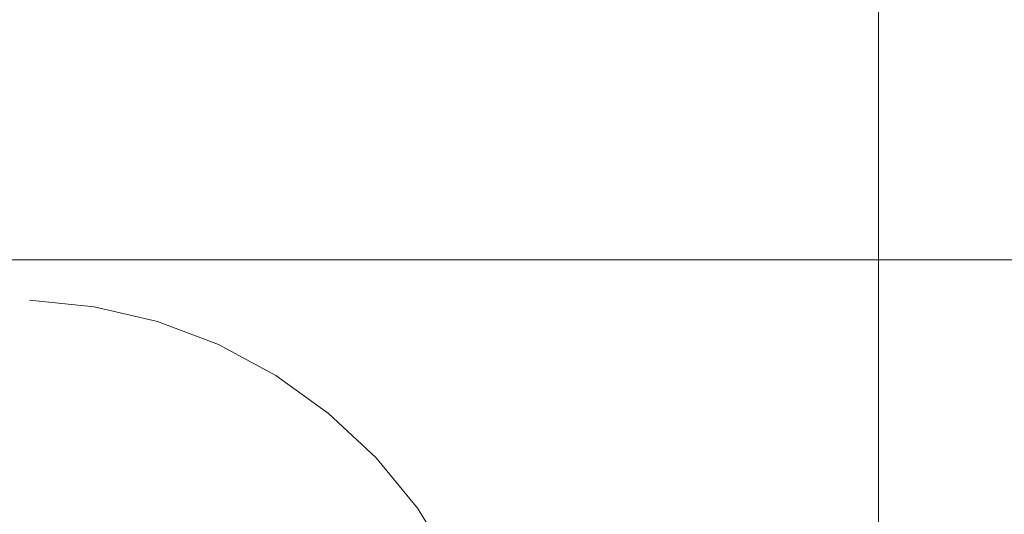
# Model space of a CAD drawing. Extents: x -297 to 573, y -46 to 548.
# Tile 184 of 256: x 207 to 230, y 251 to 263. Entities that reach past the tile are written whole.
import ezdxf
from ezdxf.lldxf.tags import DXFTag

# ---------------------------------------------------------------- set-up
doc = ezdxf.new("R2010")
doc.units = 0
doc.layers.get('0').update_dxf_attribs({"lineweight": 35})
doc.layers.add('5_EG-HLSE', color=7, linetype='Continuous', lineweight=25)
doc.layers.add('H_Vorlauf_Beschriftung', color=1, linetype='Continuous', lineweight=18, true_color=0xff0000)
tags = doc.linetypes.add('ALL_S14', pattern=[0.002, 0.001, -0.001]).pattern_tags.tags
tags[6:7] = [DXFTag(74, 4), DXFTag(75, 0), DXFTag(340, '0'), DXFTag(46, 1.0), DXFTag(50, 0.0), DXFTag(44, 0.0), DXFTag(45, 0.0)]
tags[4:5] = [DXFTag(74, 4), DXFTag(75, 0), DXFTag(340, '0'), DXFTag(46, 1.0), DXFTag(50, 0.0), DXFTag(44, 0.0), DXFTag(45, 0.0)]

# ---------------------------------------------------------------- blocks, each defined once
blk = doc.blocks.new('Referenz-A07ALD4Q1N', base_point=(-101.907, -12.836))
at = {"layer": '5_EG-HLSE', "color": 0, "lineweight": 13}
blk.add_line((183.893, 257.108), (232.433, 257.108), dxfattribs=at)
at = {"layer": '5_EG-HLSE', "color": 0, "linetype": 'ALL_S14', "lineweight": 13, "ltscale": 0.13}
for p, q in [((209.048, 256.012), (207.538, 256.164)), ((210.526, 255.665), (209.048, 256.012)), ((211.946, 255.129), (210.526, 255.665)), ((213.284, 254.412), (211.946, 255.129)), ((214.517, 253.527), (213.284, 254.412)), ((215.625, 252.489), (214.517, 253.527)), ((216.588, 251.316), (215.625, 252.489)), ((217.39, 250.027), (216.588, 251.316))]:
    blk.add_line(p, q, dxfattribs=at)
blk = doc.blocks.new('Bauteilbeschriftung-A07ALDAI1N', base_point=(209.417, 250.159))
at = {"color": 0, "linetype": 'ByBlock', "lineweight": -2, "ltscale": 0.18}
blk.add_line((227.344, 267.513), (227.344, 250.159), dxfattribs=at)

msp = doc.modelspace()

# ---------------------------------------------------------------- block references
at = {"color": 251, "lineweight": 25, "ltscale": 0.25, "true_color": 0x585858}
msp.add_blockref('Referenz-A07ALD4Q1N', (-101.907, -12.836), dxfattribs=at)
at = {"layer": 'H_Vorlauf_Beschriftung', "ltscale": 0.18}
msp.add_blockref('Bauteilbeschriftung-A07ALDAI1N', (209.417, 250.159), dxfattribs=at)

doc.saveas('drawing.dxf')
